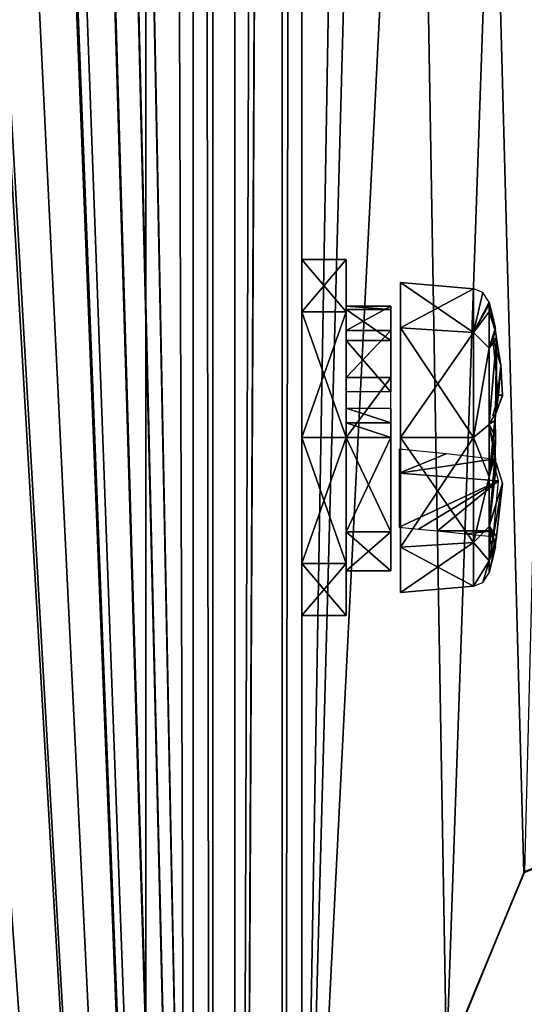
# Model space of a CAD drawing. Header units: millimetres. Extents: x -108 to 112, y -157 to 157.
# Tile 62 of 118: x 86 to 97, y -88 to -66. Entities that reach past the tile are written whole.
import ezdxf

# ---------------------------------------------------------------- set-up
doc = ezdxf.new("R2010")
doc.units = ezdxf.units.MM
doc.header["$LTSCALE"] = 33.374815
for name, color, linetype in [('11', 7, 'CONTINUOUS'), ('18', 7, 'CONTINUOUS'), ('198', 7, 'CONTINUOUS'), ('199', 7, 'CONTINUOUS'), ('20', 7, 'CONTINUOUS'), ('202', 7, 'CONTINUOUS'), ('217', 7, 'CONTINUOUS'), ('30', 7, 'CONTINUOUS'), ('31', 7, 'CONTINUOUS'), ('32', 7, 'CONTINUOUS'), ('33', 7, 'CONTINUOUS'), ('38', 7, 'CONTINUOUS'), ('39', 7, 'CONTINUOUS'), ('540', 7, 'CONTINUOUS'), ('541', 7, 'CONTINUOUS'), ('542', 7, 'CONTINUOUS'), ('580', 7, 'CONTINUOUS'), ('581', 7, 'CONTINUOUS'), ('582', 7, 'CONTINUOUS'), ('583', 7, 'CONTINUOUS'), ('7', 7, 'CONTINUOUS'), ('8', 7, 'CONTINUOUS'), ('821', 7, 'CONTINUOUS'), ('822', 7, 'CONTINUOUS'), ('823', 7, 'CONTINUOUS'), ('824', 7, 'CONTINUOUS'), ('825', 7, 'CONTINUOUS'), ('826', 7, 'CONTINUOUS'), ('838', 7, 'CONTINUOUS'), ('839', 7, 'CONTINUOUS'), ('840', 7, 'CONTINUOUS'), ('841', 7, 'CONTINUOUS'), ('842', 7, 'CONTINUOUS'), ('843', 7, 'CONTINUOUS')]:
    doc.layers.add(name, color=color, linetype=linetype)

msp = doc.modelspace()

# ---------------------------------------------------------------- linework, layer by layer
at = {"layer": '11', "color": 7, "linetype": 'CONTINUOUS'}
for points in [[(88.5, -155, 66), (89.561, -155, 65.561), (88.5, 155, 66), (88.5, -155, 66)], [(89.561, -155, 65.561), (89.561, 155, 65.561), (88.5, 155, 66), (89.561, -155, 65.561)], [(89.561, -155, 65.561), (90, -155, 64.5), (89.561, 155, 65.561), (89.561, -155, 65.561)], [(90, -155, 64.5), (90, 155, 64.5), (89.561, 155, 65.561), (90, -155, 64.5)]]:
    msp.add_3dface(points, dxfattribs=at)
at = {"layer": '18', "linetype": 'CONTINUOUS'}
for points in [[(92, 100, 27.5), (92, -100, 27.5), (95.251, 89.024, 27.5), (92, 100, 27.5)], [(95.251, 89.024, 27.5), (92, -100, 27.5), (96.983, 84.783, 27.5), (95.251, 89.024, 27.5)], [(92, -100, 27.5), (101.25, 83, 27.5), (96.983, 84.783, 27.5), (92, -100, 27.5)], [(92, -100, 27.5), (95.251, -88.976, 27.5), (101.25, 83, 27.5), (92, -100, 27.5)], [(95.251, -88.976, 27.5), (97.01, -84.756, 27.5), (101.25, 83, 27.5), (95.251, -88.976, 27.5)]]:
    msp.add_3dface(points, dxfattribs=at)
at = {"layer": '198', "color": 7, "linetype": 'CONTINUOUS'}
for points in [[(90.497, 155.5, -68.5), (90.497, -155.5, -68.5), (84.384, 149.302, -68.5), (90.497, 155.5, -68.5)], [(84.384, 149.302, -68.5), (90.497, -155.5, -68.5), (84.39, 147.709, -68.5), (84.384, 149.302, -68.5)], [(90.497, -155.5, -68.5), (84.384, 99.802, -68.5), (84.39, 147.709, -68.5), (90.497, -155.5, -68.5)], [(84.384, 99.802, -68.5), (90.497, -155.5, -68.5), (84.39, 98.209, -68.5), (84.384, 99.802, -68.5)], [(90.497, -155.5, -68.5), (84.384, 50.302, -68.5), (84.39, 98.209, -68.5), (90.497, -155.5, -68.5)], [(84.384, 50.302, -68.5), (90.497, -155.5, -68.5), (84.39, 48.709, -68.5), (84.384, 50.302, -68.5)], [(84.39, 48.709, -68.5), (90.497, -155.5, -68.5), (83, 47.9, -68.5), (84.39, 48.709, -68.5)], [(83, 47.9, -68.5), (90.497, -155.5, -68.5), (84.384, 0.802, -68.5), (83, 47.9, -68.5)], [(84.384, 0.802, -68.5), (90.497, -155.5, -68.5), (84.39, -0.791, -68.5), (84.384, 0.802, -68.5)], [(84.39, -0.791, -68.5), (90.497, -155.5, -68.5), (83, -1.6, -68.5), (84.39, -0.791, -68.5)], [(90.497, -155.5, -68.5), (84.384, -48.698, -68.5), (83, -1.6, -68.5), (90.497, -155.5, -68.5)], [(84.384, -48.698, -68.5), (90.497, -155.5, -68.5), (84.39, -50.291, -68.5), (84.384, -48.698, -68.5)], [(84.39, -50.291, -68.5), (90.497, -155.5, -68.5), (83, -51.1, -68.5), (84.39, -50.291, -68.5)], [(90.497, -155.5, -68.5), (84.384, -98.198, -68.5), (83, -51.1, -68.5), (90.497, -155.5, -68.5)]]:
    msp.add_3dface(points, dxfattribs=at)
at = {"layer": '199', "color": 7, "linetype": 'CONTINUOUS'}
for points in [[(90.497, -155.5, -68.5), (90.497, 155.5, -68.5), (91.565, 155.5, -68.056), (90.497, -155.5, -68.5)], [(90.497, -155.5, -68.5), (91.565, 155.5, -68.056), (91.558, -155.5, -68.063), (90.497, -155.5, -68.5)], [(92, 155.5, -67), (92, -155.5, -67), (91.558, -155.5, -68.063), (92, 155.5, -67)], [(91.565, 155.5, -68.056), (92, 155.5, -67), (91.558, -155.5, -68.063), (91.565, 155.5, -68.056)]]:
    msp.add_3dface(points, dxfattribs=at)
at = {"layer": '20', "linetype": 'CONTINUOUS'}
for points in [[(92, -100, -27.5), (92, 100, -27.5), (95.251, -89.024, -27.5), (92, -100, -27.5)], [(92, 100, -27.5), (101.25, -83, -27.5), (96.983, -84.783, -27.5), (92, 100, -27.5)], [(101.25, -83, -27.5), (92, 100, -27.5), (95.251, 88.976, -27.5), (101.25, -83, -27.5)], [(95.251, -89.024, -27.5), (92, 100, -27.5), (96.983, -84.783, -27.5), (95.251, -89.024, -27.5)], [(97.01, 84.756, -27.5), (101.25, -83, -27.5), (95.251, 88.976, -27.5), (97.01, 84.756, -27.5)]]:
    msp.add_3dface(points, dxfattribs=at)
at = {"layer": '202', "color": 7, "linetype": 'CONTINUOUS'}
for points in [[(92, 157, -58.5), (92, -157, -58.5), (92, 157, -65.5), (92, 157, -58.5)], [(92, 157, -65.5), (92, -157, -58.5), (92, 156.561, -66.561), (92, 157, -65.5)], [(92, -157, -58.5), (92, 155.5, -67), (92, 156.561, -66.561), (92, -157, -58.5)], [(92, -155.5, -67), (92, 155.5, -67), (92, -157, -58.5), (92, -155.5, -67)]]:
    msp.add_3dface(points, dxfattribs=at)
at = {"layer": '217', "color": 7, "linetype": 'CONTINUOUS'}
for points in [[(92, -157, -58.5), (92, 157, -58.5), (90.498, -157, -58.5), (92, -157, -58.5)], [(90.498, -157, -58.5), (92, 157, -58.5), (90.5, -155.5, -58.5), (90.498, -157, -58.5)], [(90.5, -155.5, -58.5), (92, 157, -58.5), (90.5, 155.5, -58.5), (90.5, -155.5, -58.5)]]:
    msp.add_3dface(points, dxfattribs=at)
at = {"layer": '30', "linetype": 'CONTINUOUS'}
for points in [[(92, -100, 25.5), (92, 100, 25.5), (95.251, -89.024, 25.5), (92, -100, 25.5)], [(92, 100, 25.5), (101.25, -83, 25.5), (96.983, -84.783, 25.5), (92, 100, 25.5)], [(101.25, -83, 25.5), (92, 100, 25.5), (95.251, 88.976, 25.5), (101.25, -83, 25.5)], [(92, 100, 25.5), (96.983, -84.783, 25.5), (95.251, -89.024, 25.5), (92, 100, 25.5)], [(97.01, 84.756, 25.5), (101.25, -83, 25.5), (95.251, 88.976, 25.5), (97.01, 84.756, 25.5)]]:
    msp.add_3dface(points, dxfattribs=at)
at = {"layer": '31', "linetype": 'CONTINUOUS'}
for points in [[(92, -100, 27.5), (92, 100, 27.5), (92, -75, 31.65), (92, -100, 27.5)], [(92, -75, 31.65), (92, 100, 27.5), (92, -73.184, 32.697), (92, -75, 31.65)], [(92, -73.184, 32.697), (92, 100, 27.5), (92, 0, 31.65), (92, -73.184, 32.697)], [(92, 97, 39.5), (92, -97, 39.5), (92, 75, 35.85), (92, 97, 39.5)], [(92, 75, 35.85), (92, -97, 39.5), (92, 73.184, 34.803), (92, 75, 35.85)], [(92, -97, 39.5), (92, 0, 35.85), (92, 73.184, 34.803), (92, -97, 39.5)], [(92, 0, 35.85), (92, -97, 39.5), (92, -1.816, 34.803), (92, 0, 35.85)], [(92, -73.176, 34.789), (92, -73.184, 32.697), (92, 0, 31.65), (92, -73.176, 34.789)], [(92, -1.824, 32.711), (92, -73.176, 34.789), (92, 0, 31.65), (92, -1.824, 32.711)], [(92, -1.816, 34.803), (92, -97, 39.5), (92, -1.824, 32.711), (92, -1.816, 34.803)], [(92, -97, 39.5), (92, -75, 35.85), (92, -1.824, 32.711), (92, -97, 39.5)], [(92, -75, 35.85), (92, -73.176, 34.789), (92, -1.824, 32.711), (92, -75, 35.85)], [(92, -100, 36.5), (92, -100, 27.5), (92, -75, 31.65), (92, -100, 36.5)], [(92, -99.121, 38.621), (92, -100, 36.5), (92, -75, 31.65), (92, -99.121, 38.621)], [(92, -97, 39.5), (92, -99.121, 38.621), (92, -75, 31.65), (92, -97, 39.5)], [(92, -75, 35.85), (92, -97, 39.5), (92, -76.816, 34.803), (92, -75, 35.85)], [(92, -76.824, 32.711), (92, -97, 39.5), (92, -75, 31.65), (92, -76.824, 32.711)], [(92, -76.816, 34.803), (92, -97, 39.5), (92, -76.824, 32.711), (92, -76.816, 34.803)]]:
    msp.add_3dface(points, dxfattribs=at)
at = {"layer": '32', "linetype": 'CONTINUOUS'}
for points in [[(92, 100, -27.5), (92, -100, -27.5), (92, 75, -31.65), (92, 100, -27.5)], [(92, -97, -39.5), (92, 97, -39.5), (92, -75, -35.85), (92, -97, -39.5)], [(92, -75, -35.85), (92, 97, -39.5), (92, -73.184, -34.803), (92, -75, -35.85)], [(92, -73.184, -34.803), (92, 97, -39.5), (92, 0, -35.85), (92, -73.184, -34.803)], [(92, 75, -31.65), (92, -100, -27.5), (92, 73.184, -32.697), (92, 75, -31.65)], [(92, -100, -27.5), (92, 0, -31.65), (92, 73.184, -32.697), (92, -100, -27.5)], [(92, 0, -31.65), (92, -100, -27.5), (92, -1.816, -32.697), (92, 0, -31.65)], [(92, -73.176, -32.711), (92, -73.184, -34.803), (92, 0, -35.85), (92, -73.176, -32.711)], [(92, -1.824, -34.789), (92, -73.176, -32.711), (92, 0, -35.85), (92, -1.824, -34.789)], [(92, -1.816, -32.697), (92, -100, -27.5), (92, -1.824, -34.789), (92, -1.816, -32.697)], [(92, -100, -27.5), (92, -75, -31.65), (92, -1.824, -34.789), (92, -100, -27.5)], [(92, -75, -31.65), (92, -73.176, -32.711), (92, -1.824, -34.789), (92, -75, -31.65)], [(92, -75, -31.65), (92, -100, -27.5), (92, -76.816, -32.697), (92, -75, -31.65)], [(92, -76.824, -34.789), (92, -97, -39.5), (92, -75, -35.85), (92, -76.824, -34.789)], [(92, -76.816, -32.697), (92, -100, -27.5), (92, -76.824, -34.789), (92, -76.816, -32.697)], [(92, -100, -27.5), (92, -97, -39.5), (92, -76.824, -34.789), (92, -100, -27.5)]]:
    msp.add_3dface(points, dxfattribs=at)
at = {"layer": '33', "linetype": 'CONTINUOUS'}
for points in [[(92, 100, -25.5), (92, -100, -25.5), (95.251, 89.024, -25.5), (92, 100, -25.5)], [(95.251, 89.024, -25.5), (92, -100, -25.5), (96.983, 84.783, -25.5), (95.251, 89.024, -25.5)], [(92, -100, -25.5), (101.25, 83, -25.5), (96.983, 84.783, -25.5), (92, -100, -25.5)], [(92, -100, -25.5), (95.251, -88.976, -25.5), (101.25, 83, -25.5), (92, -100, -25.5)], [(95.251, -88.976, -25.5), (97.01, -84.756, -25.5), (101.25, 83, -25.5), (95.251, -88.976, -25.5)]]:
    msp.add_3dface(points, dxfattribs=at)
at = {"layer": '38', "linetype": 'CONTINUOUS'}
for points in [[(101.25, -83, 25.5), (97.01, -84.756, 27.5), (96.983, -84.783, 25.5), (101.25, -83, 25.5)], [(97.01, -84.756, 27.5), (95.251, -88.976, 27.5), (96.983, -84.783, 25.5), (97.01, -84.756, 27.5)], [(96.983, -84.783, 25.5), (95.251, -88.976, 27.5), (95.251, -89.024, 25.5), (96.983, -84.783, 25.5)]]:
    msp.add_3dface(points, dxfattribs=at)
at = {"layer": '39', "linetype": 'CONTINUOUS'}
for points in [[(101.25, -83, -27.5), (97.01, -84.756, -25.5), (96.983, -84.783, -27.5), (101.25, -83, -27.5)], [(97.01, -84.756, -25.5), (95.251, -88.976, -25.5), (96.983, -84.783, -27.5), (97.01, -84.756, -25.5)], [(95.251, -88.976, -25.5), (95.251, -89.024, -27.5), (96.983, -84.783, -27.5), (95.251, -88.976, -25.5)]]:
    msp.add_3dface(points, dxfattribs=at)
at = {"layer": '540', "color": 7, "linetype": 'CONTINUOUS'}
for points in [[(92, -72.172, 36.578), (93, -71, 33.75), (92, -71, 33.75), (92, -72.172, 36.578)], [(93, -72.172, 36.578), (93, -71, 33.75), (92, -72.172, 36.578), (93, -72.172, 36.578)], [(92, -71, 33.75), (93, -72.172, 30.922), (92, -72.172, 30.922), (92, -71, 33.75)], [(93, -71, 33.75), (93, -72.172, 30.922), (92, -71, 33.75), (93, -71, 33.75)], [(92, -75, 37.75), (93, -72.172, 36.578), (92, -72.172, 36.578), (92, -75, 37.75)], [(93, -75, 37.75), (93, -72.172, 36.578), (92, -75, 37.75), (93, -75, 37.75)], [(92, -72.172, 30.922), (93, -75, 29.75), (92, -75, 29.75), (92, -72.172, 30.922)], [(93, -72.172, 30.922), (93, -75, 29.75), (92, -72.172, 30.922), (93, -72.172, 30.922)]]:
    msp.add_3dface(points, dxfattribs=at)
at = {"layer": '541', "color": 7, "linetype": 'CONTINUOUS'}
for points in [[(92, -75, 29.75), (93, -77.828, 30.922), (92, -77.828, 30.922), (92, -75, 29.75)], [(93, -77.828, 36.578), (93, -75, 37.75), (92, -77.828, 36.578), (93, -77.828, 36.578)], [(93, -75, 37.75), (92, -75, 37.75), (92, -77.828, 36.578), (93, -75, 37.75)], [(92, -75, 29.75), (93, -75, 29.75), (93, -77.828, 30.922), (92, -75, 29.75)], [(92, -77.828, 30.922), (93, -79, 33.75), (92, -79, 33.75), (92, -77.828, 30.922)], [(93, -77.828, 30.922), (93, -79, 33.75), (92, -77.828, 30.922), (93, -77.828, 30.922)], [(92, -79, 33.75), (93, -77.828, 36.578), (92, -77.828, 36.578), (92, -79, 33.75)], [(93, -79, 33.75), (93, -77.828, 36.578), (92, -79, 33.75), (93, -79, 33.75)]]:
    msp.add_3dface(points, dxfattribs=at)
at = {"layer": '542', "color": 7, "linetype": 'CONTINUOUS'}
for points in [[(94, -72.126, 32.89), (93, -72.046, 34.271), (94, -72.046, 34.271), (94, -72.126, 32.89)], [(93, -72.126, 32.89), (93, -72.046, 34.271), (94, -72.126, 32.89), (93, -72.126, 32.89)], [(94, -72.046, 34.271), (93, -72.594, 35.541), (94, -72.594, 35.541), (94, -72.046, 34.271)], [(93, -72.046, 34.271), (93, -72.594, 35.541), (94, -72.046, 34.271), (93, -72.046, 34.271)], [(94, -72.818, 31.691), (93, -72.126, 32.89), (94, -72.126, 32.89), (94, -72.818, 31.691)], [(93, -72.818, 31.691), (93, -72.126, 32.89), (94, -72.818, 31.691), (93, -72.818, 31.691)], [(94, -72.594, 35.541), (93, -73.654, 36.431), (94, -73.654, 36.431), (94, -72.594, 35.541)], [(93, -72.594, 35.541), (93, -73.654, 36.431), (94, -72.594, 35.541), (93, -72.594, 35.541)], [(94, -73.974, 30.931), (93, -72.818, 31.691), (94, -72.818, 31.691), (94, -73.974, 30.931)], [(93, -73.974, 30.931), (93, -72.818, 31.691), (94, -73.974, 30.931), (93, -73.974, 30.931)], [(94, -73.654, 36.431), (93, -75, 36.75), (94, -75, 36.75), (94, -73.654, 36.431)], [(93, -73.654, 36.431), (93, -75, 36.75), (94, -73.654, 36.431), (93, -73.654, 36.431)], [(94, -74.669, 30.768), (93, -74.343, 30.823), (94, -74.343, 30.823), (94, -74.669, 30.768)], [(93, -74.669, 30.768), (93, -74.343, 30.823), (94, -74.669, 30.768), (93, -74.669, 30.768)], [(94, -75, 30.75), (93, -74.669, 30.768), (94, -74.669, 30.768), (94, -75, 30.75)], [(93, -75, 30.75), (93, -74.669, 30.768), (94, -75, 30.75), (93, -75, 30.75)], [(94, -75, 36.75), (93, -77.121, 35.871), (94, -77.121, 35.871), (94, -75, 36.75)], [(93, -75, 36.75), (93, -77.121, 35.871), (94, -75, 36.75), (93, -75, 36.75)], [(94, -77.121, 31.629), (93, -75, 30.75), (94, -75, 30.75), (94, -77.121, 31.629)], [(93, -77.121, 31.629), (93, -75, 30.75), (94, -77.121, 31.629), (93, -77.121, 31.629)], [(94, -77.121, 35.871), (93, -78, 33.75), (94, -78, 33.75), (94, -77.121, 35.871)], [(93, -77.121, 35.871), (93, -78, 33.75), (94, -77.121, 35.871), (93, -77.121, 35.871)], [(94, -78, 33.75), (93, -77.121, 31.629), (94, -77.121, 31.629), (94, -78, 33.75)], [(93, -78, 33.75), (93, -77.121, 31.629), (94, -78, 33.75), (93, -78, 33.75)]]:
    msp.add_3dface(points, dxfattribs=at)
at = {"layer": '580', "color": 7, "linetype": 'CONTINUOUS'}
for points in [[(92, -72.172, -30.922), (93, -71, -33.75), (92, -71, -33.75), (92, -72.172, -30.922)], [(93, -72.172, -30.922), (93, -71, -33.75), (92, -72.172, -30.922), (93, -72.172, -30.922)], [(92, -71, -33.75), (93, -72.172, -36.578), (92, -72.172, -36.578), (92, -71, -33.75)], [(93, -71, -33.75), (93, -72.172, -36.578), (92, -71, -33.75), (93, -71, -33.75)], [(92, -75, -29.75), (93, -72.172, -30.922), (92, -72.172, -30.922), (92, -75, -29.75)], [(93, -75, -29.75), (93, -72.172, -30.922), (92, -75, -29.75), (93, -75, -29.75)], [(92, -72.172, -36.578), (93, -75, -37.75), (92, -75, -37.75), (92, -72.172, -36.578)], [(93, -72.172, -36.578), (93, -75, -37.75), (92, -72.172, -36.578), (93, -72.172, -36.578)]]:
    msp.add_3dface(points, dxfattribs=at)
at = {"layer": '581', "color": 7, "linetype": 'CONTINUOUS'}
for points in [[(92, -75, -37.75), (93, -77.828, -36.578), (92, -77.828, -36.578), (92, -75, -37.75)], [(93, -77.828, -30.922), (93, -75, -29.75), (92, -77.828, -30.922), (93, -77.828, -30.922)], [(93, -75, -29.75), (92, -75, -29.75), (92, -77.828, -30.922), (93, -75, -29.75)], [(92, -75, -37.75), (93, -75, -37.75), (93, -77.828, -36.578), (92, -75, -37.75)], [(92, -77.828, -36.578), (93, -79, -33.75), (92, -79, -33.75), (92, -77.828, -36.578)], [(93, -77.828, -36.578), (93, -79, -33.75), (92, -77.828, -36.578), (93, -77.828, -36.578)], [(92, -79, -33.75), (93, -77.828, -30.922), (92, -77.828, -30.922), (92, -79, -33.75)], [(93, -79, -33.75), (93, -77.828, -30.922), (92, -79, -33.75), (93, -79, -33.75)]]:
    msp.add_3dface(points, dxfattribs=at)
at = {"layer": '582', "color": 7, "linetype": 'CONTINUOUS'}
for points in [[(94, -72.126, -34.61), (93, -72.046, -33.229), (94, -72.046, -33.229), (94, -72.126, -34.61)], [(93, -72.126, -34.61), (93, -72.046, -33.229), (94, -72.126, -34.61), (93, -72.126, -34.61)], [(94, -72.046, -33.229), (93, -72.594, -31.959), (94, -72.594, -31.959), (94, -72.046, -33.229)], [(93, -72.046, -33.229), (93, -72.594, -31.959), (94, -72.046, -33.229), (93, -72.046, -33.229)], [(94, -72.818, -35.809), (93, -72.126, -34.61), (94, -72.126, -34.61), (94, -72.818, -35.809)], [(93, -72.818, -35.809), (93, -72.126, -34.61), (94, -72.818, -35.809), (93, -72.818, -35.809)], [(94, -72.594, -31.959), (93, -73.654, -31.069), (94, -73.654, -31.069), (94, -72.594, -31.959)], [(93, -72.594, -31.959), (93, -73.654, -31.069), (94, -72.594, -31.959), (93, -72.594, -31.959)], [(94, -73.974, -36.569), (93, -72.818, -35.809), (94, -72.818, -35.809), (94, -73.974, -36.569)], [(93, -73.974, -36.569), (93, -72.818, -35.809), (94, -73.974, -36.569), (93, -73.974, -36.569)], [(94, -73.654, -31.069), (93, -75, -30.75), (94, -75, -30.75), (94, -73.654, -31.069)], [(93, -73.654, -31.069), (93, -75, -30.75), (94, -73.654, -31.069), (93, -73.654, -31.069)], [(94, -74.669, -36.732), (93, -74.343, -36.677), (94, -74.343, -36.677), (94, -74.669, -36.732)], [(93, -74.669, -36.732), (93, -74.343, -36.677), (94, -74.669, -36.732), (93, -74.669, -36.732)], [(94, -75, -36.75), (93, -74.669, -36.732), (94, -74.669, -36.732), (94, -75, -36.75)], [(93, -75, -36.75), (93, -74.669, -36.732), (94, -75, -36.75), (93, -75, -36.75)], [(94, -75, -30.75), (93, -77.121, -31.629), (94, -77.121, -31.629), (94, -75, -30.75)], [(93, -75, -30.75), (93, -77.121, -31.629), (94, -75, -30.75), (93, -75, -30.75)], [(94, -77.121, -35.871), (93, -75, -36.75), (94, -75, -36.75), (94, -77.121, -35.871)], [(93, -77.121, -35.871), (93, -75, -36.75), (94, -77.121, -35.871), (93, -77.121, -35.871)], [(94, -77.121, -31.629), (93, -78, -33.75), (94, -78, -33.75), (94, -77.121, -31.629)], [(93, -77.121, -31.629), (93, -78, -33.75), (94, -77.121, -31.629), (93, -77.121, -31.629)], [(94, -78, -33.75), (93, -77.121, -35.871), (94, -77.121, -35.871), (94, -78, -33.75)], [(93, -78, -33.75), (93, -77.121, -35.871), (94, -78, -33.75), (93, -78, -33.75)]]:
    msp.add_3dface(points, dxfattribs=at)
at = {"layer": '583', "color": 7, "linetype": 'CONTINUOUS'}
for points in [[(94.19, -75.261, -35.765), (94.19, -75.799, -34.549), (95.245, -75.37, -35.87), (94.19, -75.261, -35.765)], [(95.245, -75.37, -35.87), (94.19, -75.799, -34.549), (96.288, -75.485, -35.973), (95.245, -75.37, -35.87)], [(96.288, -75.485, -35.973), (94.19, -75.799, -34.549), (96.418, -75.97, -34.709), (96.288, -75.485, -35.973)], [(94.19, -75.799, -34.549), (94.19, -77.015, -34.011), (96.418, -75.97, -34.709), (94.19, -75.799, -34.549)], [(96.418, -75.97, -34.709), (94.19, -77.015, -34.011), (94.619, -77.057, -34.055), (96.418, -75.97, -34.709)], [(95.046, -77.1, -34.099), (96.418, -75.97, -34.709), (94.619, -77.057, -34.055), (95.046, -77.1, -34.099)], [(96.309, -77.1, -34.232), (96.418, -75.97, -34.709), (95.046, -77.1, -34.099), (96.309, -77.1, -34.232)], [(95.669, -77.162, -34.166), (96.309, -77.1, -34.232), (95.046, -77.1, -34.099), (95.669, -77.162, -34.166)], [(96.288, -77.223, -34.235), (96.309, -77.1, -34.232), (95.669, -77.162, -34.166), (96.288, -77.223, -34.235)]]:
    msp.add_3dface(points, dxfattribs=at)
at = {"layer": '7', "color": 7, "linetype": 'CONTINUOUS'}
for points in [[(88.5, 155, 66), (65, -123.5, 66), (67.133, -124.391, 66), (88.5, 155, 66)], [(65, -123.5, 66), (88.5, 155, 66), (67.12, 124.378, 66), (65, -123.5, 66)], [(67.999, -126.512, 66), (88.5, 155, 66), (67.133, -124.391, 66), (67.999, -126.512, 66)], [(88.5, -155, 66), (88.5, 155, 66), (67.999, -126.512, 66), (88.5, -155, 66)]]:
    msp.add_3dface(points, dxfattribs=at)
at = {"layer": '8', "color": 7, "linetype": 'CONTINUOUS'}
for points in [[(90, 155, 64.5), (90, -155, 64.5), (90, 76.003, 35.48), (90, 155, 64.5)], [(90, -155, -64.5), (90, 155, -64.5), (90, -76.003, -35.48), (90, -155, -64.5)], [(90, 155, -64.5), (90, -1.003, -35.48), (90, -73, -33.75), (90, 155, -64.5)], [(90, -76.003, -35.48), (90, 155, -64.5), (90, -74.011, -35.487), (90, -76.003, -35.48)], [(90, -74.011, -35.487), (90, 155, -64.5), (90, -73, -33.75), (90, -74.011, -35.487)], [(90, 76.003, 35.48), (90, -155, 64.5), (90, 74.011, 35.487), (90, 76.003, 35.48)], [(90, -155, 64.5), (90, 73, 33.75), (90, 74.011, 35.487), (90, -155, 64.5)], [(90, -155, 64.5), (90, 1.003, 35.48), (90, 73, 33.75), (90, -155, 64.5)], [(90, 1.003, 35.48), (90, -155, 64.5), (90, -0.989, 35.487), (90, 1.003, 35.48)], [(90, -155, 64.5), (90, -2, 33.75), (90, -0.989, 35.487), (90, -155, 64.5)], [(90, -1.003, -35.48), (90, -2, -33.75), (90, -73, 33.75), (90, -1.003, -35.48)], [(90, -73, -33.75), (90, -1.003, -35.48), (90, -73, 33.75), (90, -73, -33.75)], [(90, -2, 33.75), (90, -155, 64.5), (90, -73.997, 35.48), (90, -2, 33.75)], [(90, -2, -33.75), (90, -2, 33.75), (90, -73.997, 35.48), (90, -2, -33.75)], [(90, -73, 33.75), (90, -2, -33.75), (90, -73.997, 35.48), (90, -73, 33.75)], [(90, -73.997, -32.02), (90, -73, -33.75), (90, -74.011, 32.013), (90, -73.997, -32.02)], [(90, -74.011, 32.013), (90, -73, -33.75), (90, -73, 33.75), (90, -74.011, 32.013)], [(90, -73.997, 35.48), (90, -155, 64.5), (90, -75.989, 35.487), (90, -73.997, 35.48)], [(90, -75.989, -32.013), (90, -73.997, -32.02), (90, -74.011, 32.013), (90, -75.989, -32.013)], [(90, -76.003, 32.02), (90, -75.989, -32.013), (90, -74.011, 32.013), (90, -76.003, 32.02)], [(90, -155, 64.5), (90, -77, 33.75), (90, -75.989, 35.487), (90, -155, 64.5)], [(90, -77, -33.75), (90, -75.989, -32.013), (90, -77, 33.75), (90, -77, -33.75)], [(90, -77, 33.75), (90, -75.989, -32.013), (90, -76.003, 32.02), (90, -77, 33.75)], [(90, -155, 64.5), (90, -155, -64.5), (90, -76.003, -35.48), (90, -155, 64.5)], [(90, -77, -33.75), (90, -155, 64.5), (90, -76.003, -35.48), (90, -77, -33.75)], [(90, -155, 64.5), (90, -77, -33.75), (90, -77, 33.75), (90, -155, 64.5)]]:
    msp.add_3dface(points, dxfattribs=at)
at = {"layer": '821', "color": 7, "linetype": 'CONTINUOUS'}
for points in [[(94.217, -71.519, -33.75), (94.217, -72.539, -31.289), (95.856, -71.662, -33.75), (94.217, -71.519, -33.75)], [(95.856, -71.662, -33.75), (94.217, -72.539, -31.289), (95.856, -72.64, -31.39), (95.856, -71.662, -33.75)], [(94.217, -72.539, -31.289), (94.217, -75, -30.269), (95.856, -72.64, -31.39), (94.217, -72.539, -31.289)], [(95.856, -72.64, -31.39), (94.217, -75, -30.269), (95.856, -75, -30.412), (95.856, -72.64, -31.39)], [(94.217, -75, -30.269), (94.217, -77.461, -31.289), (95.856, -75, -30.412), (94.217, -75, -30.269)], [(95.856, -75, -30.412), (94.217, -77.461, -31.289), (95.856, -77.36, -31.39), (95.856, -75, -30.412)], [(94.217, -77.461, -31.289), (94.217, -78.481, -33.75), (95.856, -77.36, -31.39), (94.217, -77.461, -31.289)], [(95.856, -77.36, -31.39), (94.217, -78.481, -33.75), (95.856, -78.338, -33.75), (95.856, -77.36, -31.39)]]:
    msp.add_3dface(points, dxfattribs=at)
at = {"layer": '822', "color": 7, "linetype": 'CONTINUOUS'}
for points in [[(94.217, -71.519, -33.75), (95.856, -71.662, -33.75), (95.856, -72.64, -36.11), (94.217, -71.519, -33.75)], [(94.217, -72.539, -36.211), (94.217, -71.519, -33.75), (95.856, -72.64, -36.11), (94.217, -72.539, -36.211)], [(94.217, -75, -37.231), (94.217, -72.539, -36.211), (95.856, -75, -37.088), (94.217, -75, -37.231)], [(95.856, -75, -37.088), (94.217, -72.539, -36.211), (95.856, -72.64, -36.11), (95.856, -75, -37.088)], [(94.217, -77.461, -36.211), (94.217, -75, -37.231), (95.856, -77.36, -36.11), (94.217, -77.461, -36.211)], [(95.856, -77.36, -36.11), (94.217, -75, -37.231), (95.856, -75, -37.088), (95.856, -77.36, -36.11)], [(95.856, -78.338, -33.75), (94.217, -77.461, -36.211), (95.856, -77.36, -36.11), (95.856, -78.338, -33.75)], [(95.856, -78.338, -33.75), (94.217, -78.481, -33.75), (94.217, -77.461, -36.211), (95.856, -78.338, -33.75)]]:
    msp.add_3dface(points, dxfattribs=at)
at = {"layer": '823', "color": 7, "linetype": 'CONTINUOUS'}
for points in [[(96.348, -72.553, -33.75), (96.208, -71.96, -33.75), (96.282, -72.255, -33.75), (96.348, -72.553, -33.75)], [(96.208, -71.96, -33.75), (96.348, -72.553, -33.75), (96.208, -72.011, -34.306), (96.208, -71.96, -33.75)], [(96.208, -72.011, -34.306), (96.348, -72.553, -33.75), (96.209, -72.177, -34.875), (96.208, -72.011, -34.306)], [(96.209, -72.177, -34.875), (96.349, -72.62, -34.286), (96.208, -72.989, -36.031), (96.209, -72.177, -34.875)], [(96.348, -72.553, -33.75), (96.342, -72.554, -34.135), (96.209, -72.177, -34.875), (96.348, -72.553, -33.75)], [(96.342, -72.554, -34.135), (96.349, -72.62, -34.286), (96.209, -72.177, -34.875), (96.342, -72.554, -34.135)], [(96.342, -72.554, -34.135), (96.348, -72.553, -33.75), (96.346, -72.553, -33.942), (96.342, -72.554, -34.135)], [(96.349, -72.62, -34.286), (96.376, -72.766, -34.339), (96.208, -72.989, -36.031), (96.349, -72.62, -34.286)], [(96.208, -72.989, -36.031), (96.376, -72.766, -34.339), (96.209, -74.702, -36.775), (96.208, -72.989, -36.031)], [(96.376, -72.766, -34.339), (96.35, -74.464, -36.129), (96.209, -74.702, -36.775), (96.376, -72.766, -34.339)], [(96.472, -73.392, -34.431), (96.35, -74.464, -36.129), (96.376, -72.766, -34.339), (96.472, -73.392, -34.431)], [(96.375, -74.411, -35.986), (96.35, -74.464, -36.129), (96.472, -73.392, -34.431), (96.375, -74.411, -35.986)], [(96.507, -74.061, -34.904), (96.375, -74.411, -35.986), (96.472, -73.392, -34.431), (96.507, -74.061, -34.904)], [(96.35, -74.464, -36.129), (96.342, -74.615, -36.196), (96.209, -74.702, -36.775), (96.35, -74.464, -36.129)], [(96.209, -74.702, -36.775), (96.35, -75.536, -36.128), (96.208, -76.988, -36.05), (96.209, -74.702, -36.775)], [(96.342, -74.615, -36.196), (96.348, -74.992, -36.197), (96.209, -74.702, -36.775), (96.342, -74.615, -36.196)], [(96.342, -75.385, -36.196), (96.35, -75.536, -36.128), (96.209, -74.702, -36.775), (96.342, -75.385, -36.196)], [(96.348, -74.992, -36.197), (96.342, -75.385, -36.196), (96.209, -74.702, -36.775), (96.348, -74.992, -36.197)], [(96.35, -75.536, -36.128), (96.375, -75.589, -35.986), (96.208, -76.988, -36.05), (96.35, -75.536, -36.128)], [(96.375, -75.589, -35.986), (96.508, -76.03, -34.812), (96.208, -76.988, -36.05), (96.375, -75.589, -35.986)], [(96.508, -76.03, -34.812), (96.376, -77.234, -34.339), (96.208, -76.988, -36.05), (96.508, -76.03, -34.812)], [(96.282, -77.745, -33.75), (96.208, -78.04, -33.75), (96.208, -76.988, -36.05), (96.282, -77.745, -33.75)], [(96.348, -77.447, -33.75), (96.282, -77.745, -33.75), (96.208, -76.988, -36.05), (96.348, -77.447, -33.75)], [(96.348, -77.447, -33.75), (96.208, -76.988, -36.05), (96.342, -77.446, -34.135), (96.348, -77.447, -33.75)], [(96.208, -76.988, -36.05), (96.376, -77.234, -34.339), (96.349, -77.385, -34.281), (96.208, -76.988, -36.05)], [(96.342, -77.446, -34.135), (96.208, -76.988, -36.05), (96.349, -77.385, -34.281), (96.342, -77.446, -34.135)], [(96.346, -77.447, -33.943), (96.348, -77.447, -33.75), (96.342, -77.446, -34.135), (96.346, -77.447, -33.943)]]:
    msp.add_3dface(points, dxfattribs=at)
at = {"layer": '824', "color": 7, "linetype": 'CONTINUOUS'}
for points in [[(96.208, -71.96, -33.75), (96.208, -72.011, -33.194), (96.282, -72.255, -33.75), (96.208, -71.96, -33.75)], [(96.208, -72.011, -33.194), (96.209, -72.177, -32.624), (96.348, -72.553, -33.75), (96.208, -72.011, -33.194)], [(96.208, -72.011, -33.194), (96.348, -72.553, -33.75), (96.282, -72.255, -33.75), (96.208, -72.011, -33.194)], [(96.209, -72.177, -32.624), (96.208, -72.993, -31.467), (96.342, -72.554, -33.365), (96.209, -72.177, -32.624)], [(96.348, -72.553, -33.75), (96.209, -72.177, -32.624), (96.342, -72.554, -33.365), (96.348, -72.553, -33.75)], [(96.342, -72.554, -33.365), (96.208, -72.993, -31.467), (96.349, -72.615, -33.219), (96.342, -72.554, -33.365)], [(96.346, -72.553, -33.558), (96.348, -72.553, -33.75), (96.342, -72.554, -33.365), (96.346, -72.553, -33.558)], [(96.349, -72.615, -33.219), (96.208, -72.993, -31.467), (96.376, -72.766, -33.161), (96.349, -72.615, -33.219)], [(96.208, -72.993, -31.467), (96.209, -74.711, -30.724), (96.376, -72.766, -33.161), (96.208, -72.993, -31.467)], [(96.376, -72.766, -33.161), (96.209, -74.711, -30.724), (96.35, -74.463, -31.372), (96.376, -72.766, -33.161)], [(96.375, -74.411, -31.515), (96.376, -72.766, -33.161), (96.35, -74.463, -31.372), (96.375, -74.411, -31.515)], [(96.471, -73.384, -33.072), (96.376, -72.766, -33.161), (96.375, -74.411, -31.515), (96.471, -73.384, -33.072)], [(96.508, -74.051, -32.606), (96.471, -73.384, -33.072), (96.375, -74.411, -31.515), (96.508, -74.051, -32.606)], [(96.209, -74.711, -30.724), (96.209, -75.882, -30.841), (96.35, -74.463, -31.372), (96.209, -74.711, -30.724)], [(96.35, -74.463, -31.372), (96.209, -75.882, -30.841), (96.342, -74.615, -31.304), (96.35, -74.463, -31.372)], [(96.342, -74.615, -31.304), (96.209, -75.882, -30.841), (96.348, -74.992, -31.303), (96.342, -74.615, -31.304)], [(96.348, -74.992, -31.303), (96.209, -75.882, -30.841), (96.342, -75.385, -31.304), (96.348, -74.992, -31.303)], [(96.209, -75.882, -30.841), (96.208, -77, -31.46), (96.342, -75.385, -31.304), (96.209, -75.882, -30.841)], [(96.342, -75.385, -31.304), (96.208, -77, -31.46), (96.349, -75.534, -31.369), (96.342, -75.385, -31.304)], [(96.349, -75.534, -31.369), (96.208, -77, -31.46), (96.375, -75.589, -31.514), (96.349, -75.534, -31.369)], [(96.375, -75.589, -31.514), (96.208, -77, -31.46), (96.507, -76.025, -32.672), (96.375, -75.589, -31.514)], [(96.208, -77, -31.46), (96.208, -77.77, -32.496), (96.507, -76.025, -32.672), (96.208, -77, -31.46)], [(96.507, -76.025, -32.672), (96.208, -77.77, -32.496), (96.376, -77.234, -33.161), (96.507, -76.025, -32.672)], [(96.376, -77.234, -33.161), (96.208, -77.77, -32.496), (96.349, -77.38, -33.215), (96.376, -77.234, -33.161)], [(96.208, -77.77, -32.496), (96.208, -78.04, -33.75), (96.349, -77.38, -33.215), (96.208, -77.77, -32.496)], [(96.349, -77.38, -33.215), (96.208, -78.04, -33.75), (96.342, -77.446, -33.365), (96.349, -77.38, -33.215)], [(96.342, -77.446, -33.365), (96.208, -78.04, -33.75), (96.346, -77.447, -33.557), (96.342, -77.446, -33.365)], [(96.346, -77.447, -33.557), (96.208, -78.04, -33.75), (96.282, -77.745, -33.75), (96.346, -77.447, -33.557)], [(96.348, -77.447, -33.75), (96.346, -77.447, -33.557), (96.282, -77.745, -33.75), (96.348, -77.447, -33.75)]]:
    msp.add_3dface(points, dxfattribs=at)
at = {"layer": '825', "color": 7, "linetype": 'CONTINUOUS'}
for points in [[(95.856, -71.662, -33.75), (95.856, -72.64, -31.39), (96.064, -71.743, -33.75), (95.856, -71.662, -33.75)], [(96.064, -71.743, -33.75), (95.856, -72.64, -31.39), (96.208, -71.96, -33.75), (96.064, -71.743, -33.75)], [(96.208, -71.96, -33.75), (95.856, -72.64, -31.39), (96.208, -72.011, -33.194), (96.208, -71.96, -33.75)], [(96.208, -72.011, -33.194), (95.856, -72.64, -31.39), (96.209, -72.177, -32.624), (96.208, -72.011, -33.194)], [(96.209, -72.177, -32.624), (95.856, -72.64, -31.39), (96.208, -72.993, -31.467), (96.209, -72.177, -32.624)], [(95.856, -72.64, -31.39), (95.856, -75, -30.412), (96.208, -72.993, -31.467), (95.856, -72.64, -31.39)], [(96.208, -72.993, -31.467), (95.856, -75, -30.412), (96.209, -74.711, -30.724), (96.208, -72.993, -31.467)], [(96.209, -74.711, -30.724), (95.856, -75, -30.412), (96.209, -75.882, -30.841), (96.209, -74.711, -30.724)], [(95.856, -75, -30.412), (95.856, -77.36, -31.39), (96.209, -75.882, -30.841), (95.856, -75, -30.412)], [(96.209, -75.882, -30.841), (95.856, -77.36, -31.39), (96.208, -77, -31.46), (96.209, -75.882, -30.841)], [(96.208, -77, -31.46), (95.856, -77.36, -31.39), (96.208, -77.77, -32.496), (96.208, -77, -31.46)], [(95.856, -77.36, -31.39), (95.856, -78.338, -33.75), (96.208, -77.77, -32.496), (95.856, -77.36, -31.39)], [(95.856, -78.338, -33.75), (96.064, -78.257, -33.75), (96.208, -77.77, -32.496), (95.856, -78.338, -33.75)], [(96.064, -78.257, -33.75), (96.208, -78.04, -33.75), (96.208, -77.77, -32.496), (96.064, -78.257, -33.75)]]:
    msp.add_3dface(points, dxfattribs=at)
at = {"layer": '826', "color": 7, "linetype": 'CONTINUOUS'}
for points in [[(96.376, -72.766, -33.161), (96.471, -73.384, -33.072), (96.288, -72.777, -33.265), (96.376, -72.766, -33.161)], [(96.352, -72.767, -33.231), (96.376, -72.766, -33.161), (96.288, -72.777, -33.265), (96.352, -72.767, -33.231)], [(96.288, -72.777, -33.265), (96.471, -73.384, -33.072), (96.42, -74.047, -32.774), (96.288, -72.777, -33.265)], [(96.471, -73.384, -33.072), (96.508, -74.051, -32.606), (96.42, -74.047, -32.774), (96.471, -73.384, -33.072)], [(96.288, -74.515, -31.527), (96.42, -74.047, -32.774), (96.352, -74.481, -31.517), (96.288, -74.515, -31.527)], [(96.42, -74.047, -32.774), (96.508, -74.051, -32.606), (96.352, -74.481, -31.517), (96.42, -74.047, -32.774)], [(96.508, -74.051, -32.606), (96.375, -74.411, -31.515), (96.352, -74.481, -31.517), (96.508, -74.051, -32.606)]]:
    msp.add_3dface(points, dxfattribs=at)
at = {"layer": '838', "color": 7, "linetype": 'CONTINUOUS'}
for points in [[(94.217, -71.519, 33.75), (94.217, -72.539, 36.211), (95.856, -71.662, 33.75), (94.217, -71.519, 33.75)], [(95.856, -71.662, 33.75), (94.217, -72.539, 36.211), (95.856, -72.64, 36.11), (95.856, -71.662, 33.75)], [(94.217, -72.539, 36.211), (94.217, -75, 37.231), (95.856, -72.64, 36.11), (94.217, -72.539, 36.211)], [(95.856, -72.64, 36.11), (94.217, -75, 37.231), (95.856, -75, 37.088), (95.856, -72.64, 36.11)], [(94.217, -75, 37.231), (94.217, -77.461, 36.211), (95.856, -75, 37.088), (94.217, -75, 37.231)], [(95.856, -75, 37.088), (94.217, -77.461, 36.211), (95.856, -77.36, 36.11), (95.856, -75, 37.088)], [(94.217, -77.461, 36.211), (94.217, -78.481, 33.75), (95.856, -77.36, 36.11), (94.217, -77.461, 36.211)], [(95.856, -77.36, 36.11), (94.217, -78.481, 33.75), (95.856, -78.338, 33.75), (95.856, -77.36, 36.11)]]:
    msp.add_3dface(points, dxfattribs=at)
at = {"layer": '839', "color": 7, "linetype": 'CONTINUOUS'}
for points in [[(94.217, -71.519, 33.75), (95.856, -71.662, 33.75), (95.856, -72.64, 31.39), (94.217, -71.519, 33.75)], [(94.217, -72.539, 31.289), (94.217, -71.519, 33.75), (95.856, -72.64, 31.39), (94.217, -72.539, 31.289)], [(94.217, -75, 30.269), (94.217, -72.539, 31.289), (95.856, -75, 30.412), (94.217, -75, 30.269)], [(95.856, -75, 30.412), (94.217, -72.539, 31.289), (95.856, -72.64, 31.39), (95.856, -75, 30.412)], [(94.217, -77.461, 31.289), (94.217, -75, 30.269), (95.856, -77.36, 31.39), (94.217, -77.461, 31.289)], [(95.856, -77.36, 31.39), (94.217, -75, 30.269), (95.856, -75, 30.412), (95.856, -77.36, 31.39)], [(95.856, -78.338, 33.75), (94.217, -77.461, 31.289), (95.856, -77.36, 31.39), (95.856, -78.338, 33.75)], [(95.856, -78.338, 33.75), (94.217, -78.481, 33.75), (94.217, -77.461, 31.289), (95.856, -78.338, 33.75)]]:
    msp.add_3dface(points, dxfattribs=at)
at = {"layer": '840', "color": 7, "linetype": 'CONTINUOUS'}
for points in [[(96.348, -72.553, 33.75), (96.208, -71.96, 33.75), (96.282, -72.255, 33.75), (96.348, -72.553, 33.75)], [(96.208, -71.96, 33.75), (96.348, -72.553, 33.75), (96.208, -72.011, 33.194), (96.208, -71.96, 33.75)], [(96.208, -72.011, 33.194), (96.348, -72.553, 33.75), (96.209, -72.177, 32.625), (96.208, -72.011, 33.194)], [(96.209, -72.177, 32.625), (96.349, -72.62, 33.214), (96.208, -72.989, 31.469), (96.209, -72.177, 32.625)], [(96.348, -72.553, 33.75), (96.342, -72.554, 33.365), (96.209, -72.177, 32.625), (96.348, -72.553, 33.75)], [(96.342, -72.554, 33.365), (96.349, -72.62, 33.214), (96.209, -72.177, 32.625), (96.342, -72.554, 33.365)], [(96.342, -72.554, 33.365), (96.348, -72.553, 33.75), (96.346, -72.553, 33.558), (96.342, -72.554, 33.365)], [(96.349, -72.62, 33.214), (96.376, -72.766, 33.161), (96.208, -72.989, 31.469), (96.349, -72.62, 33.214)], [(96.208, -72.989, 31.469), (96.376, -72.766, 33.161), (96.209, -74.702, 30.725), (96.208, -72.989, 31.469)], [(96.376, -72.766, 33.161), (96.35, -74.464, 31.371), (96.209, -74.702, 30.725), (96.376, -72.766, 33.161)], [(96.472, -73.392, 33.069), (96.35, -74.464, 31.371), (96.376, -72.766, 33.161), (96.472, -73.392, 33.069)], [(96.375, -74.411, 31.514), (96.35, -74.464, 31.371), (96.472, -73.392, 33.069), (96.375, -74.411, 31.514)], [(96.507, -74.061, 32.596), (96.375, -74.411, 31.514), (96.472, -73.392, 33.069), (96.507, -74.061, 32.596)], [(96.35, -74.464, 31.371), (96.342, -74.615, 31.304), (96.209, -74.702, 30.725), (96.35, -74.464, 31.371)], [(96.209, -74.702, 30.725), (96.35, -75.536, 31.372), (96.208, -76.988, 31.45), (96.209, -74.702, 30.725)], [(96.342, -74.615, 31.304), (96.348, -74.992, 31.303), (96.209, -74.702, 30.725), (96.342, -74.615, 31.304)], [(96.342, -75.385, 31.304), (96.35, -75.536, 31.372), (96.209, -74.702, 30.725), (96.342, -75.385, 31.304)], [(96.348, -74.992, 31.303), (96.342, -75.385, 31.304), (96.209, -74.702, 30.725), (96.348, -74.992, 31.303)], [(96.35, -75.536, 31.372), (96.375, -75.589, 31.514), (96.208, -76.988, 31.45), (96.35, -75.536, 31.372)], [(96.375, -75.589, 31.514), (96.508, -76.03, 32.688), (96.208, -76.988, 31.45), (96.375, -75.589, 31.514)], [(96.508, -76.03, 32.688), (96.376, -77.234, 33.161), (96.208, -76.988, 31.45), (96.508, -76.03, 32.688)], [(96.282, -77.745, 33.75), (96.208, -78.04, 33.75), (96.208, -76.988, 31.45), (96.282, -77.745, 33.75)], [(96.348, -77.447, 33.75), (96.282, -77.745, 33.75), (96.208, -76.988, 31.45), (96.348, -77.447, 33.75)], [(96.348, -77.447, 33.75), (96.208, -76.988, 31.45), (96.342, -77.446, 33.365), (96.348, -77.447, 33.75)], [(96.208, -76.988, 31.45), (96.376, -77.234, 33.161), (96.349, -77.385, 33.219), (96.208, -76.988, 31.45)], [(96.342, -77.446, 33.365), (96.208, -76.988, 31.45), (96.349, -77.385, 33.219), (96.342, -77.446, 33.365)], [(96.346, -77.447, 33.557), (96.348, -77.447, 33.75), (96.342, -77.446, 33.365), (96.346, -77.447, 33.557)]]:
    msp.add_3dface(points, dxfattribs=at)
at = {"layer": '841', "color": 7, "linetype": 'CONTINUOUS'}
for points in [[(96.208, -71.96, 33.75), (96.208, -72.011, 34.306), (96.282, -72.255, 33.75), (96.208, -71.96, 33.75)], [(96.208, -72.011, 34.306), (96.209, -72.177, 34.876), (96.348, -72.553, 33.75), (96.208, -72.011, 34.306)], [(96.208, -72.011, 34.306), (96.348, -72.553, 33.75), (96.282, -72.255, 33.75), (96.208, -72.011, 34.306)], [(96.209, -72.177, 34.876), (96.208, -72.993, 36.033), (96.342, -72.554, 34.135), (96.209, -72.177, 34.876)], [(96.348, -72.553, 33.75), (96.209, -72.177, 34.876), (96.342, -72.554, 34.135), (96.348, -72.553, 33.75)], [(96.342, -72.554, 34.135), (96.208, -72.993, 36.033), (96.349, -72.615, 34.281), (96.342, -72.554, 34.135)], [(96.346, -72.553, 33.942), (96.348, -72.553, 33.75), (96.342, -72.554, 34.135), (96.346, -72.553, 33.942)], [(96.349, -72.615, 34.281), (96.208, -72.993, 36.033), (96.376, -72.766, 34.339), (96.349, -72.615, 34.281)], [(96.208, -72.993, 36.033), (96.209, -74.711, 36.776), (96.376, -72.766, 34.339), (96.208, -72.993, 36.033)], [(96.376, -72.766, 34.339), (96.209, -74.711, 36.776), (96.35, -74.463, 36.128), (96.376, -72.766, 34.339)], [(96.375, -74.411, 35.985), (96.376, -72.766, 34.339), (96.35, -74.463, 36.128), (96.375, -74.411, 35.985)], [(96.471, -73.384, 34.428), (96.376, -72.766, 34.339), (96.375, -74.411, 35.985), (96.471, -73.384, 34.428)], [(96.508, -74.051, 34.894), (96.471, -73.384, 34.428), (96.375, -74.411, 35.985), (96.508, -74.051, 34.894)], [(96.209, -74.711, 36.776), (96.209, -75.882, 36.659), (96.35, -74.463, 36.128), (96.209, -74.711, 36.776)], [(96.35, -74.463, 36.128), (96.209, -75.882, 36.659), (96.342, -74.615, 36.196), (96.35, -74.463, 36.128)], [(96.342, -74.615, 36.196), (96.209, -75.882, 36.659), (96.348, -74.992, 36.197), (96.342, -74.615, 36.196)], [(96.348, -74.992, 36.197), (96.209, -75.882, 36.659), (96.342, -75.385, 36.196), (96.348, -74.992, 36.197)], [(96.209, -75.882, 36.659), (96.208, -77, 36.04), (96.342, -75.385, 36.196), (96.209, -75.882, 36.659)], [(96.342, -75.385, 36.196), (96.208, -77, 36.04), (96.349, -75.534, 36.131), (96.342, -75.385, 36.196)], [(96.349, -75.534, 36.131), (96.208, -77, 36.04), (96.375, -75.589, 35.986), (96.349, -75.534, 36.131)], [(96.375, -75.589, 35.986), (96.208, -77, 36.04), (96.507, -76.025, 34.828), (96.375, -75.589, 35.986)], [(96.208, -77, 36.04), (96.208, -77.77, 35.004), (96.507, -76.025, 34.828), (96.208, -77, 36.04)], [(96.507, -76.025, 34.828), (96.208, -77.77, 35.004), (96.376, -77.234, 34.339), (96.507, -76.025, 34.828)], [(96.376, -77.234, 34.339), (96.208, -77.77, 35.004), (96.349, -77.38, 34.285), (96.376, -77.234, 34.339)], [(96.208, -77.77, 35.004), (96.208, -78.04, 33.75), (96.349, -77.38, 34.285), (96.208, -77.77, 35.004)], [(96.349, -77.38, 34.285), (96.208, -78.04, 33.75), (96.342, -77.446, 34.135), (96.349, -77.38, 34.285)], [(96.342, -77.446, 34.135), (96.208, -78.04, 33.75), (96.346, -77.447, 33.943), (96.342, -77.446, 34.135)], [(96.346, -77.447, 33.943), (96.208, -78.04, 33.75), (96.282, -77.745, 33.75), (96.346, -77.447, 33.943)], [(96.348, -77.447, 33.75), (96.346, -77.447, 33.943), (96.282, -77.745, 33.75), (96.348, -77.447, 33.75)]]:
    msp.add_3dface(points, dxfattribs=at)
at = {"layer": '842', "color": 7, "linetype": 'CONTINUOUS'}
for points in [[(95.856, -71.662, 33.75), (95.856, -72.64, 36.11), (96.064, -71.743, 33.75), (95.856, -71.662, 33.75)], [(96.064, -71.743, 33.75), (95.856, -72.64, 36.11), (96.208, -71.96, 33.75), (96.064, -71.743, 33.75)], [(96.208, -71.96, 33.75), (95.856, -72.64, 36.11), (96.208, -72.011, 34.306), (96.208, -71.96, 33.75)], [(96.208, -72.011, 34.306), (95.856, -72.64, 36.11), (96.209, -72.177, 34.876), (96.208, -72.011, 34.306)], [(96.209, -72.177, 34.876), (95.856, -72.64, 36.11), (96.208, -72.993, 36.033), (96.209, -72.177, 34.876)], [(95.856, -72.64, 36.11), (95.856, -75, 37.088), (96.208, -72.993, 36.033), (95.856, -72.64, 36.11)], [(96.208, -72.993, 36.033), (95.856, -75, 37.088), (96.209, -74.711, 36.776), (96.208, -72.993, 36.033)], [(96.209, -74.711, 36.776), (95.856, -75, 37.088), (96.209, -75.882, 36.659), (96.209, -74.711, 36.776)], [(95.856, -75, 37.088), (95.856, -77.36, 36.11), (96.209, -75.882, 36.659), (95.856, -75, 37.088)], [(96.209, -75.882, 36.659), (95.856, -77.36, 36.11), (96.208, -77, 36.04), (96.209, -75.882, 36.659)], [(96.208, -77, 36.04), (95.856, -77.36, 36.11), (96.208, -77.77, 35.004), (96.208, -77, 36.04)], [(95.856, -77.36, 36.11), (95.856, -78.338, 33.75), (96.208, -77.77, 35.004), (95.856, -77.36, 36.11)], [(95.856, -78.338, 33.75), (96.064, -78.257, 33.75), (96.208, -77.77, 35.004), (95.856, -78.338, 33.75)], [(96.064, -78.257, 33.75), (96.208, -78.04, 33.75), (96.208, -77.77, 35.004), (96.064, -78.257, 33.75)]]:
    msp.add_3dface(points, dxfattribs=at)
at = {"layer": '843', "color": 7, "linetype": 'CONTINUOUS'}
for points in [[(96.376, -72.766, 34.339), (96.471, -73.384, 34.428), (96.288, -72.777, 34.235), (96.376, -72.766, 34.339)], [(96.352, -72.767, 34.269), (96.376, -72.766, 34.339), (96.288, -72.777, 34.235), (96.352, -72.767, 34.269)], [(96.288, -72.777, 34.235), (96.471, -73.384, 34.428), (96.42, -74.047, 34.726), (96.288, -72.777, 34.235)], [(96.471, -73.384, 34.428), (96.508, -74.051, 34.894), (96.42, -74.047, 34.726), (96.471, -73.384, 34.428)], [(96.288, -74.515, 35.973), (96.42, -74.047, 34.726), (96.352, -74.481, 35.983), (96.288, -74.515, 35.973)], [(96.42, -74.047, 34.726), (96.508, -74.051, 34.894), (96.352, -74.481, 35.983), (96.42, -74.047, 34.726)], [(96.508, -74.051, 34.894), (96.375, -74.411, 35.985), (96.352, -74.481, 35.983), (96.508, -74.051, 34.894)]]:
    msp.add_3dface(points, dxfattribs=at)

doc.saveas('drawing.dxf')
